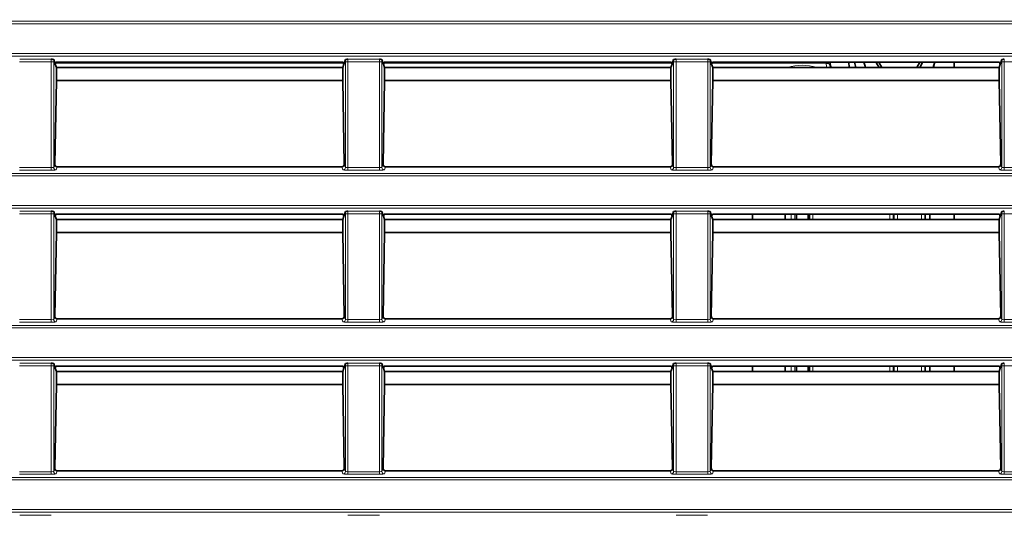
# Model space of a CAD drawing. Header units: millimetres. Extents: x 0 to 1118, y 0 to 864.
# Tile 158 of 172: x 941 to 961, y 376 to 386. Entities that reach past the tile are written whole.
import ezdxf

# ---------------------------------------------------------------- set-up
doc = ezdxf.new("R2010")
doc.units = ezdxf.units.MM
doc.layers.add('ALPHAREV', color=7, linetype='Continuous', lineweight=25)
doc.styles.add('SLDTEXTSTYLE0', font='TXT', dxfattribs={"width": 0.605})
doc.dimstyles.new('SLDDIMSTYLE0', dxfattribs={"dimtxt": 3.175, "dimasz": 4.572, "dimexe": 0, "dimexo": 0.0625, "dimgap": 0.79375, "dimtad": 0, "dimtih": 1, "dimtoh": 1, "dimdec": 1, "dimlfac": 4, "dimrnd": 1e-09, "dimzin": 12, "dimdsep": 46, "dimtxsty": 'SLDTEXTSTYLE0', "dimsah": 1, "dimcen": 0.09, "dimadec": 0, "dimazin": 3, "dimtfac": 1, "dimtofl": 0, "dimtmove": 0, "dimatfit": 3, "dimfxl": 1, "dimfrac": 2, "dimtolj": 1, "dimtzin": 12, "dimarcsym": 0})

# ---------------------------------------------------------------- blocks, each defined once
blk = doc.blocks.new('_D_8')
at = {"layer": 'ALPHAREV'}
for p, q in [((1065.347, 404.285), (1064.256, 404.285)), ((1064.256, 404.285), (1064.256, 399.412)), ((1071.411, 404.285), (1072.502, 404.285)), ((1072.502, 404.285), (1072.502, 399.412)), ((1074.319, 401.849), (1077.494, 401.849)), ((1077.494, 401.849), (1077.494, 391.371)), ((1064.256, 399.412), (1065.347, 399.412)), ((1072.502, 399.412), (1071.411, 399.412)), ((962.925, 391.371), (1079.094, 391.371)), ((1077.494, 330.219), (1077.494, 391.371)), ((962.909, 330.219), (1079.094, 330.219))]:
    blk.add_line(p, q, dxfattribs=at)
for points in [[(1077.494, 391.371), (1076.732, 386.799), (1078.256, 386.799)], [(1077.494, 330.219), (1078.256, 334.791), (1076.732, 334.791)]]:
    blk.add_solid(points, dxfattribs=at)
at = {"layer": 'ALPHAREV', "char_height": 3.175, "attachment_point": 1, "style": 'SLDTEXTSTYLE0'}
for s, insert in [('244.6', (1052.251, 403.505)), ('9.6', (1065.347, 403.505))]:
    blk.add_mtext(s, dxfattribs=dict(at, insert=insert))

msp = doc.modelspace()

# ---------------------------------------------------------------- linework, layer by layer
at = {"color": 7, "linetype": 'Continuous', "lineweight": 18}
for p, q in [((794.184, 386.335), (983.327, 386.335)), ((983.327, 386.285), (794.184, 386.285)), ((794.184, 385.672), (983.327, 385.672)), ((983.327, 385.622), (794.184, 385.622)), ((941.832, 385.505), (941.18, 385.505)), ((941.182, 385.555), (941.83, 385.555)), ((941.882, 385.505), (941.832, 385.505)), ((941.832, 383.327), (941.832, 385.505)), ((941.882, 385.505), (941.882, 383.332)), ((947.843, 385.472), (941.919, 385.472)), ((947.93, 385.505), (947.88, 385.505)), ((947.88, 383.332), (947.88, 385.505)), ((948.582, 385.505), (947.93, 385.505)), ((947.93, 385.505), (947.93, 383.327)), ((947.932, 385.555), (948.58, 385.555)), ((948.632, 385.505), (948.582, 385.505)), ((948.582, 383.327), (948.582, 385.505)), ((948.632, 385.505), (948.632, 383.332)), ((954.593, 385.472), (948.669, 385.472)), ((954.68, 385.505), (954.63, 385.505)), ((954.63, 383.332), (954.63, 385.505)), ((955.332, 385.505), (954.68, 385.505)), ((954.68, 385.505), (954.68, 383.327)), ((954.682, 385.555), (955.33, 385.555)), ((955.382, 385.505), (955.332, 385.505)), ((955.332, 383.327), (955.332, 385.505)), ((955.382, 385.505), (955.382, 383.332)), ((957.768, 385.472), (955.419, 385.472)), ((957.768, 385.472), (957.768, 385.496)), ((961.43, 385.505), (961.38, 385.505)), ((961.38, 383.332), (961.38, 385.505)), ((962.084, 385.505), (961.43, 385.505)), ((961.43, 385.505), (961.43, 383.327)), ((941.882, 383.332), (941.904, 383.397)), ((941.952, 383.344), (941.932, 383.282)), ((947.83, 383.282), (947.809, 383.344)), ((947.858, 383.397), (947.88, 383.332)), ((948.632, 383.332), (948.654, 383.397)), ((948.702, 383.344), (948.682, 383.282)), ((954.58, 383.282), (954.559, 383.344)), ((954.608, 383.397), (954.63, 383.332)), ((955.382, 383.332), (955.404, 383.397)), ((955.452, 383.344), (955.432, 383.282)), ((961.33, 383.282), (961.309, 383.344)), ((961.358, 383.397), (961.38, 383.332)), ((794.184, 383.21), (983.327, 383.21)), ((983.327, 383.16), (794.184, 383.16)), ((941.18, 383.327), (941.832, 383.327)), ((941.832, 383.277), (941.18, 383.277)), ((941.832, 383.277), (941.832, 383.327)), ((947.93, 383.277), (947.93, 383.327)), ((947.93, 383.327), (948.582, 383.327)), ((948.582, 383.277), (947.93, 383.277)), ((948.582, 383.277), (948.582, 383.327)), ((954.68, 383.327), (954.68, 383.277)), ((954.68, 383.327), (955.332, 383.327)), ((955.332, 383.277), (954.68, 383.277)), ((955.332, 383.327), (955.332, 383.277)), ((961.43, 383.327), (962.083, 383.327)), ((961.43, 383.327), (961.43, 383.277)), ((962.083, 383.277), (961.43, 383.277)), ((794.184, 382.547), (983.327, 382.547)), ((983.327, 382.497), (794.184, 382.497)), ((941.832, 382.38), (941.18, 382.38)), ((941.182, 382.43), (941.83, 382.43)), ((941.882, 382.38), (941.832, 382.38)), ((941.832, 380.202), (941.832, 382.38)), ((941.882, 382.38), (941.882, 380.207)), ((947.93, 382.38), (947.88, 382.38)), ((947.88, 380.207), (947.88, 382.38)), ((948.582, 382.38), (947.93, 382.38)), ((947.93, 382.38), (947.93, 380.202)), ((947.932, 382.43), (948.58, 382.43)), ((948.632, 382.38), (948.582, 382.38)), ((948.582, 380.202), (948.582, 382.38)), ((948.632, 382.38), (948.632, 380.207)), ((954.68, 382.38), (954.63, 382.38)), ((954.63, 380.207), (954.63, 382.38)), ((955.332, 382.38), (954.68, 382.38)), ((954.68, 382.38), (954.68, 380.202)), ((954.682, 382.43), (955.33, 382.43)), ((955.382, 382.38), (955.332, 382.38)), ((955.332, 380.202), (955.332, 382.38)), ((955.382, 382.38), (955.382, 380.207)), ((957.05, 382.26), (957.05, 382.371)), ((957.125, 382.371), (957.125, 382.26)), ((957.497, 382.371), (957.497, 382.26)), ((959.076, 382.26), (959.076, 382.371)), ((959.238, 382.371), (959.238, 382.26)), ((959.726, 382.26), (959.726, 382.371)), ((961.43, 382.38), (961.38, 382.38)), ((961.38, 380.207), (961.38, 382.38)), ((962.084, 382.38), (961.43, 382.38)), ((961.43, 382.38), (961.43, 380.202)), ((941.18, 380.202), (941.832, 380.202)), ((941.832, 380.152), (941.18, 380.152)), ((941.832, 380.152), (941.832, 380.202)), ((941.882, 380.207), (941.904, 380.272)), ((941.952, 380.219), (941.932, 380.157)), ((947.83, 380.157), (947.809, 380.219)), ((947.858, 380.272), (947.88, 380.207)), ((947.93, 380.152), (947.93, 380.202)), ((947.93, 380.202), (948.582, 380.202)), ((948.582, 380.152), (947.93, 380.152)), ((948.582, 380.152), (948.582, 380.202)), ((948.632, 380.207), (948.654, 380.272)), ((948.702, 380.219), (948.682, 380.157)), ((954.58, 380.157), (954.559, 380.219)), ((954.608, 380.272), (954.63, 380.207)), ((954.68, 380.202), (954.68, 380.152)), ((954.68, 380.202), (955.332, 380.202)), ((955.332, 380.152), (954.68, 380.152)), ((955.332, 380.202), (955.332, 380.152)), ((955.382, 380.207), (955.404, 380.272)), ((955.452, 380.219), (955.432, 380.157)), ((961.33, 380.157), (961.309, 380.219)), ((961.358, 380.272), (961.38, 380.207)), ((961.43, 380.202), (962.083, 380.202)), ((961.43, 380.202), (961.43, 380.152)), ((962.083, 380.152), (961.43, 380.152)), ((794.184, 380.085), (983.327, 380.085)), ((983.327, 380.035), (794.184, 380.035)), ((794.184, 379.422), (983.327, 379.422)), ((983.327, 379.372), (794.184, 379.372)), ((941.182, 379.305), (941.83, 379.305)), ((947.932, 379.305), (948.58, 379.305)), ((954.682, 379.305), (955.33, 379.305)), ((941.832, 379.255), (941.18, 379.255)), ((941.882, 379.255), (941.832, 379.255)), ((941.832, 377.077), (941.832, 379.255)), ((941.882, 379.255), (941.882, 377.082)), ((947.93, 379.255), (947.88, 379.255)), ((947.88, 377.082), (947.88, 379.255)), ((948.582, 379.255), (947.93, 379.255)), ((947.93, 379.255), (947.93, 377.077)), ((948.632, 379.255), (948.582, 379.255)), ((948.582, 377.077), (948.582, 379.255)), ((948.632, 379.255), (948.632, 377.082)), ((954.68, 379.255), (954.63, 379.255)), ((954.63, 377.082), (954.63, 379.255)), ((955.332, 379.255), (954.68, 379.255)), ((954.68, 379.255), (954.68, 377.077)), ((955.382, 379.255), (955.332, 379.255)), ((955.332, 377.077), (955.332, 379.255)), ((955.382, 379.255), (955.382, 377.082)), ((957.05, 379.135), (957.05, 379.246)), ((957.125, 379.246), (957.125, 379.135)), ((957.497, 379.246), (957.497, 379.135)), ((959.076, 379.135), (959.076, 379.246)), ((959.238, 379.246), (959.238, 379.135)), ((959.726, 379.135), (959.726, 379.246)), ((961.43, 379.255), (961.38, 379.255)), ((961.38, 377.082), (961.38, 379.255)), ((962.084, 379.255), (961.43, 379.255)), ((961.43, 379.255), (961.43, 377.077)), ((941.18, 377.077), (941.832, 377.077)), ((941.832, 377.027), (941.832, 377.077)), ((941.882, 377.082), (941.904, 377.147)), ((941.952, 377.094), (941.932, 377.032)), ((947.83, 377.032), (947.809, 377.094)), ((947.858, 377.147), (947.88, 377.082)), ((947.93, 377.027), (947.93, 377.077)), ((947.93, 377.077), (948.582, 377.077)), ((948.582, 377.027), (948.582, 377.077)), ((948.632, 377.082), (948.654, 377.147)), ((948.702, 377.094), (948.682, 377.032)), ((954.58, 377.032), (954.559, 377.094)), ((954.608, 377.147), (954.63, 377.082)), ((954.68, 377.077), (954.68, 377.027)), ((954.68, 377.077), (955.332, 377.077)), ((955.332, 377.077), (955.332, 377.027)), ((955.382, 377.082), (955.404, 377.147)), ((955.452, 377.094), (955.432, 377.032)), ((961.33, 377.032), (961.309, 377.094)), ((961.358, 377.147), (961.38, 377.082)), ((961.43, 377.077), (962.083, 377.077)), ((961.43, 377.077), (961.43, 377.027)), ((794.184, 376.96), (983.327, 376.96)), ((983.327, 376.91), (794.184, 376.91)), ((941.832, 377.027), (941.18, 377.027)), ((948.582, 377.027), (947.93, 377.027)), ((955.332, 377.027), (954.68, 377.027)), ((962.083, 377.027), (961.43, 377.027)), ((794.184, 376.297), (983.327, 376.297)), ((983.327, 376.247), (794.184, 376.247)), ((941.182, 376.18), (941.83, 376.18)), ((947.932, 376.18), (948.58, 376.18)), ((954.682, 376.18), (955.33, 376.18))]:
    msp.add_line(p, q, dxfattribs=at)
at = {"color": 7, "linetype": 'Continuous', "lineweight": 35}
for p, q in [((941.882, 385.551), (941.913, 385.455)), ((941.927, 385.496), (941.913, 385.455)), ((941.913, 385.455), (941.937, 385.384)), ((947.835, 385.496), (941.927, 385.496)), ((947.825, 385.385), (941.937, 385.385)), ((941.937, 385.384), (941.937, 385.121)), ((947.825, 385.384), (947.848, 385.455)), ((947.825, 385.121), (947.825, 385.384)), ((947.835, 385.496), (947.848, 385.455)), ((947.848, 385.455), (947.88, 385.551)), ((948.632, 385.551), (948.663, 385.455)), ((948.677, 385.496), (948.663, 385.455)), ((948.663, 385.455), (948.687, 385.384)), ((954.585, 385.496), (948.677, 385.496)), ((954.575, 385.385), (948.687, 385.385)), ((948.687, 385.384), (948.687, 385.121)), ((954.598, 385.455), (954.575, 385.384)), ((954.575, 385.121), (954.575, 385.384)), ((954.585, 385.496), (954.598, 385.455)), ((954.63, 385.551), (954.598, 385.455)), ((955.413, 385.455), (955.382, 385.551)), ((955.427, 385.496), (955.413, 385.455)), ((955.437, 385.384), (955.413, 385.455)), ((961.335, 385.496), (955.427, 385.496)), ((961.325, 385.385), (955.437, 385.385)), ((955.437, 385.384), (955.437, 385.121)), ((958.249, 385.385), (958.224, 385.496)), ((958.352, 385.496), (958.38, 385.385)), ((960.398, 385.385), (960.398, 385.496)), ((961.348, 385.455), (961.325, 385.384)), ((961.325, 385.121), (961.325, 385.384)), ((961.335, 385.496), (961.348, 385.455)), ((961.38, 385.551), (961.348, 385.455)), ((941.937, 385.121), (941.904, 383.397)), ((947.825, 385.121), (941.937, 385.121)), ((947.858, 383.397), (947.825, 385.121)), ((948.687, 385.121), (948.654, 383.397)), ((954.575, 385.121), (948.687, 385.121)), ((954.608, 383.397), (954.575, 385.121)), ((955.437, 385.121), (955.404, 383.397)), ((961.325, 385.121), (955.437, 385.121)), ((961.358, 383.397), (961.325, 385.121)), ((947.809, 383.344), (941.952, 383.344)), ((954.559, 383.344), (948.702, 383.344)), ((961.309, 383.344), (955.452, 383.344)), ((941.882, 382.426), (941.913, 382.33)), ((941.927, 382.371), (941.913, 382.33)), ((941.913, 382.33), (941.937, 382.259)), ((947.835, 382.371), (941.927, 382.371)), ((947.825, 382.259), (947.848, 382.33)), ((947.835, 382.371), (947.848, 382.33)), ((947.848, 382.33), (947.88, 382.426)), ((948.632, 382.426), (948.663, 382.33)), ((948.677, 382.371), (948.663, 382.33)), ((948.663, 382.33), (948.687, 382.259)), ((954.585, 382.371), (948.677, 382.371)), ((954.598, 382.33), (954.575, 382.259)), ((954.585, 382.371), (954.598, 382.33)), ((954.63, 382.426), (954.598, 382.33)), ((955.413, 382.33), (955.382, 382.426)), ((955.427, 382.371), (955.413, 382.33)), ((955.437, 382.259), (955.413, 382.33)), ((961.335, 382.371), (955.427, 382.371)), ((956.253, 382.371), (956.253, 382.26)), ((956.926, 382.26), (956.926, 382.371)), ((957.155, 382.371), (957.155, 382.26)), ((957.399, 382.371), (957.399, 382.26)), ((957.422, 382.26), (957.422, 382.371)), ((959.151, 382.371), (959.151, 382.26)), ((959.163, 382.26), (959.163, 382.371)), ((959.801, 382.371), (959.801, 382.26)), ((959.898, 382.26), (959.898, 382.371)), ((960.398, 382.26), (960.398, 382.371)), ((961.348, 382.33), (961.325, 382.259)), ((961.335, 382.371), (961.348, 382.33)), ((961.38, 382.426), (961.348, 382.33)), ((947.825, 382.26), (941.937, 382.26)), ((941.937, 382.259), (941.937, 381.996)), ((947.825, 381.996), (947.825, 382.259)), ((954.575, 382.26), (948.687, 382.26)), ((948.687, 382.259), (948.687, 381.996)), ((954.575, 381.996), (954.575, 382.259)), ((961.325, 382.26), (955.437, 382.26)), ((955.437, 382.259), (955.437, 381.996)), ((961.325, 381.996), (961.325, 382.259)), ((941.937, 381.996), (941.904, 380.272)), ((947.825, 381.996), (941.937, 381.996)), ((947.858, 380.272), (947.825, 381.996)), ((948.687, 381.996), (948.654, 380.272)), ((954.575, 381.996), (948.687, 381.996)), ((954.608, 380.272), (954.575, 381.996)), ((955.437, 381.996), (955.404, 380.272)), ((961.325, 381.996), (955.437, 381.996)), ((961.358, 380.272), (961.325, 381.996)), ((947.809, 380.219), (941.952, 380.219)), ((954.559, 380.219), (948.702, 380.219)), ((961.309, 380.219), (955.452, 380.219)), ((941.882, 379.301), (941.913, 379.205)), ((947.848, 379.205), (947.88, 379.301)), ((948.632, 379.301), (948.663, 379.205)), ((954.63, 379.301), (954.598, 379.205)), ((955.413, 379.205), (955.382, 379.301)), ((961.38, 379.301), (961.348, 379.205)), ((941.927, 379.246), (941.913, 379.205)), ((941.913, 379.205), (941.937, 379.134)), ((947.835, 379.246), (941.927, 379.246)), ((947.825, 379.135), (941.937, 379.135)), ((941.937, 379.134), (941.937, 378.871)), ((947.825, 379.134), (947.848, 379.205)), ((947.825, 378.871), (947.825, 379.134)), ((947.835, 379.246), (947.848, 379.205)), ((948.677, 379.246), (948.663, 379.205)), ((948.663, 379.205), (948.687, 379.134)), ((954.585, 379.246), (948.677, 379.246)), ((954.575, 379.135), (948.687, 379.135)), ((948.687, 379.134), (948.687, 378.871)), ((954.598, 379.205), (954.575, 379.134)), ((954.575, 378.871), (954.575, 379.134)), ((954.585, 379.246), (954.598, 379.205)), ((955.427, 379.246), (955.413, 379.205)), ((955.437, 379.134), (955.413, 379.205)), ((961.335, 379.246), (955.427, 379.246)), ((961.325, 379.135), (955.437, 379.135)), ((955.437, 379.134), (955.437, 378.871)), ((956.253, 379.246), (956.253, 379.135)), ((956.926, 379.135), (956.926, 379.246)), ((957.155, 379.246), (957.155, 379.135)), ((957.399, 379.246), (957.399, 379.135)), ((957.422, 379.135), (957.422, 379.246)), ((959.151, 379.246), (959.151, 379.135)), ((959.163, 379.135), (959.163, 379.246)), ((959.801, 379.246), (959.801, 379.135)), ((959.898, 379.135), (959.898, 379.246)), ((960.398, 379.135), (960.398, 379.246)), ((961.348, 379.205), (961.325, 379.134)), ((961.325, 378.871), (961.325, 379.134)), ((961.335, 379.246), (961.348, 379.205)), ((941.937, 378.871), (941.904, 377.147)), ((947.825, 378.871), (941.937, 378.871)), ((947.858, 377.147), (947.825, 378.871)), ((948.687, 378.871), (948.654, 377.147)), ((954.575, 378.871), (948.687, 378.871)), ((954.608, 377.147), (954.575, 378.871)), ((955.437, 378.871), (955.404, 377.147)), ((961.325, 378.871), (955.437, 378.871)), ((961.358, 377.147), (961.325, 378.871)), ((947.809, 377.094), (941.952, 377.094)), ((954.559, 377.094), (948.702, 377.094)), ((961.309, 377.094), (955.452, 377.094))]:
    msp.add_line(p, q, dxfattribs=at)
at = {"color": 7, "linetype": 'Continuous', "lineweight": 18, "flags": 128}
for points in [[(957.846, 385.456), (957.845, 385.472), (957.847, 385.487)], [(957.853, 385.45), (957.847, 385.455), (957.846, 385.456)]]:
    msp.add_lwpolyline(points, dxfattribs=at)
at = {"color": 7, "linetype": 'Continuous', "lineweight": 35, "flags": 128}
for points in [[(957.846, 385.456), (957.854, 385.405), (957.858, 385.385)], [(957.847, 385.487), (957.848, 385.488), (957.85, 385.496)], [(957.853, 385.45), (957.862, 385.398), (957.864, 385.385)], [(958.543, 385.496), (958.568, 385.413), (958.578, 385.385)], [(958.544, 385.496), (958.569, 385.413), (958.58, 385.385)], [(958.855, 385.385), (958.805, 385.476), (958.798, 385.496)], [(958.849, 385.496), (958.85, 385.494), (958.914, 385.385)], [(959.633, 385.385), (959.697, 385.494), (959.698, 385.496)], [(959.749, 385.496), (959.741, 385.476), (959.692, 385.385)], [(959.967, 385.385), (959.978, 385.413), (960.003, 385.496)], [(959.968, 385.385), (959.979, 385.413), (960.004, 385.496)]]:
    msp.add_lwpolyline(points, dxfattribs=at)
at = {"color": 7, "linetype": 'Continuous', "lineweight": 18}
for centre, radius, start, end in [((957.273, 384.42), 1.011, 72.6133, 107.3867), ((959.273, 385.67), 1.519, 187.4696, 190.8166), ((941.932, 383.332), 0.05, 180.0962, 269.9736), ((947.83, 383.332), 0.05, 270.0264, 359.9038), ((948.682, 383.332), 0.05, 180.0962, 269.9736), ((954.58, 383.332), 0.05, 270.0264, 359.9038), ((955.432, 383.332), 0.05, 180.0962, 269.9736), ((961.33, 383.332), 0.05, 270.0264, 359.9038), ((941.932, 380.207), 0.05, 180.0962, 269.9736), ((947.83, 380.207), 0.05, 270.0264, 359.9038), ((948.682, 380.207), 0.05, 180.0962, 269.9736), ((954.58, 380.207), 0.05, 270.0264, 359.9038), ((955.432, 380.207), 0.05, 180.0962, 269.9736), ((961.33, 380.207), 0.05, 270.0264, 359.9038), ((941.932, 377.082), 0.05, 180.0962, 269.9736), ((947.83, 377.082), 0.05, 270.0264, 359.9038), ((948.682, 377.082), 0.05, 180.0962, 269.9736), ((954.58, 377.082), 0.05, 270.0264, 359.9038), ((955.432, 377.082), 0.05, 180.0962, 269.9736), ((961.33, 377.082), 0.05, 270.0264, 359.9038)]:
    msp.add_arc(centre, radius, start, end, dxfattribs=at)
for centre, major_axis, ratio, start_param, end_param in [((941.83, 385.505), (0, 0.05), 0.03491, 4.712389, 6.230825), ((941.88, 385.505), (0, 0.1), 0.017455, 4.712389, 5.184155), ((947.882, 385.505), (0, 0.1), 0.017455, 1.09903, 1.570796), ((947.932, 385.505), (0, 0.05), 0.03491, 0.05236, 1.570796), ((948.58, 385.505), (0, 0.05), 0.03491, 4.712389, 6.230825), ((948.63, 385.505), (0, 0.1), 0.017455, 4.712389, 5.184155), ((954.632, 385.505), (0, 0.1), 0.017455, 1.09903, 1.570796), ((954.682, 385.505), (0, 0.05), 0.03491, 0.05236, 1.570796), ((955.33, 385.505), (0, 0.05), 0.03491, 4.712389, 6.230825), ((955.38, 385.505), (0, 0.1), 0.017455, 4.712389, 5.184155), ((961.382, 385.505), (0, 0.1), 0.017455, 1.09903, 1.570796), ((961.432, 385.505), (0, 0.05), 0.03491, 0.05236, 1.570796), ((941.832, 383.332), (0.05, 0), 0.104816, 4.712389, 6.265732), ((941.832, 383.282), (0.1, 0), 0.052408, 4.712389, 6.265732), ((947.93, 383.282), (0.1, 0), 0.052408, 3.159046, 4.712389), ((947.93, 383.332), (0.05, 0), 0.104816, 3.159046, 4.712389), ((948.582, 383.332), (0.05, 0), 0.104816, 4.712389, 6.265732), ((948.582, 383.282), (0.1, 0), 0.052408, 4.712389, 6.265732), ((954.68, 383.282), (0.1, 0), 0.052408, 3.159046, 4.712389), ((954.68, 383.332), (0.05, 0), 0.104816, 3.159046, 4.712389), ((955.332, 383.332), (0.05, 0), 0.104816, 4.712389, 6.265732), ((955.332, 383.282), (0.1, 0), 0.052408, 4.712389, 6.265732), ((961.43, 383.282), (0.1, 0), 0.052408, 3.159046, 4.712389), ((961.43, 383.332), (0.05, 0), 0.104816, 3.159046, 4.712389), ((941.83, 382.38), (0, 0.05), 0.03491, 4.712389, 6.230825), ((941.88, 382.38), (0, 0.1), 0.017455, 4.712389, 5.184155), ((947.882, 382.38), (0, 0.1), 0.017455, 1.09903, 1.570796), ((947.932, 382.38), (0, 0.05), 0.03491, 0.05236, 1.570796), ((948.58, 382.38), (0, 0.05), 0.03491, 4.712389, 6.230825), ((948.63, 382.38), (0, 0.1), 0.017455, 4.712389, 5.184155), ((954.632, 382.38), (0, 0.1), 0.017455, 1.09903, 1.570796), ((954.682, 382.38), (0, 0.05), 0.03491, 0.05236, 1.570796), ((955.33, 382.38), (0, 0.05), 0.03491, 4.712389, 6.230825), ((955.38, 382.38), (0, 0.1), 0.017455, 4.712389, 5.184155), ((961.382, 382.38), (0, 0.1), 0.017455, 1.09903, 1.570796), ((961.432, 382.38), (0, 0.05), 0.03491, 0.05236, 1.570796), ((941.832, 380.207), (0.05, 0), 0.104816, 4.712389, 6.265732), ((941.832, 380.157), (0.1, 0), 0.052408, 4.712389, 6.265732), ((947.93, 380.157), (0.1, 0), 0.052408, 3.159046, 4.712389), ((947.93, 380.207), (0.05, 0), 0.104816, 3.159046, 4.712389), ((948.582, 380.207), (0.05, 0), 0.104816, 4.712389, 6.265732), ((948.582, 380.157), (0.1, 0), 0.052408, 4.712389, 6.265732), ((954.68, 380.157), (0.1, 0), 0.052408, 3.159046, 4.712389), ((954.68, 380.207), (0.05, 0), 0.104816, 3.159046, 4.712389), ((955.332, 380.207), (0.05, 0), 0.104816, 4.712389, 6.265732), ((955.332, 380.157), (0.1, 0), 0.052408, 4.712389, 6.265732), ((961.43, 380.157), (0.1, 0), 0.052408, 3.159046, 4.712389), ((961.43, 380.207), (0.05, 0), 0.104816, 3.159046, 4.712389), ((941.83, 379.255), (0, 0.05), 0.03491, 4.712389, 6.230825), ((941.88, 379.255), (0, 0.1), 0.017455, 4.712389, 5.184155), ((947.882, 379.255), (0, 0.1), 0.017455, 1.09903, 1.570796), ((947.932, 379.255), (0, 0.05), 0.03491, 0.05236, 1.570796), ((948.58, 379.255), (0, 0.05), 0.03491, 4.712389, 6.230825), ((948.63, 379.255), (0, 0.1), 0.017455, 4.712389, 5.184155), ((954.632, 379.255), (0, 0.1), 0.017455, 1.09903, 1.570796), ((954.682, 379.255), (0, 0.05), 0.03491, 0.05236, 1.570796), ((955.33, 379.255), (0, 0.05), 0.03491, 4.712389, 6.230825), ((955.38, 379.255), (0, 0.1), 0.017455, 4.712389, 5.184155), ((961.382, 379.255), (0, 0.1), 0.017455, 1.09903, 1.570796), ((961.432, 379.255), (0, 0.05), 0.03491, 0.05236, 1.570796), ((941.832, 377.082), (0.05, 0), 0.104816, 4.712389, 6.265732), ((947.93, 377.082), (0.05, 0), 0.104816, 3.159046, 4.712389), ((948.582, 377.082), (0.05, 0), 0.104816, 4.712389, 6.265732), ((954.68, 377.082), (0.05, 0), 0.104816, 3.159046, 4.712389), ((955.332, 377.082), (0.05, 0), 0.104816, 4.712389, 6.265732), ((961.43, 377.082), (0.05, 0), 0.104816, 3.159046, 4.712389), ((941.832, 377.032), (0.1, 0), 0.052408, 4.712389, 6.265732), ((947.93, 377.032), (0.1, 0), 0.052408, 3.159046, 4.712389), ((948.582, 377.032), (0.1, 0), 0.052408, 4.712389, 6.265732), ((954.68, 377.032), (0.1, 0), 0.052408, 3.159046, 4.712389), ((955.332, 377.032), (0.1, 0), 0.052408, 4.712389, 6.265732), ((961.43, 377.032), (0.1, 0), 0.052408, 3.159046, 4.712389)]:
    msp.add_ellipse(centre, major_axis=major_axis, ratio=ratio, start_param=start_param, end_param=end_param, dxfattribs=at)
at = {"color": 7, "linetype": 'Continuous', "lineweight": 35}
for centre, major_axis, start_param, end_param in [((941.954, 383.397), (0.009, 0.0525), 1.730855, 3.300738), ((947.808, 383.397), (-0.009, 0.0525), 2.982448, 4.552331), ((948.704, 383.397), (0.009, 0.0525), 1.730855, 3.300738), ((954.558, 383.397), (-0.009, 0.0525), 2.982448, 4.552331), ((955.454, 383.397), (0.009, 0.0525), 1.730855, 3.300738), ((961.308, 383.397), (-0.009, 0.0525), 2.982448, 4.552331), ((941.954, 380.272), (0.009, 0.0525), 1.730855, 3.300738), ((947.808, 380.272), (-0.009, 0.0525), 2.982448, 4.552331), ((948.704, 380.272), (0.009, 0.0525), 1.730855, 3.300738), ((954.558, 380.272), (-0.009, 0.0525), 2.982448, 4.552331), ((955.454, 380.272), (0.009, 0.0525), 1.730855, 3.300738), ((961.308, 380.272), (-0.009, 0.0525), 2.982448, 4.552331), ((941.954, 377.147), (0.009, 0.0525), 1.730855, 3.300738), ((947.808, 377.147), (-0.009, 0.0525), 2.982448, 4.552331), ((948.704, 377.147), (0.009, 0.0525), 1.730855, 3.300738), ((954.558, 377.147), (-0.009, 0.0525), 2.982448, 4.552331), ((955.454, 377.147), (0.009, 0.0525), 1.730855, 3.300738), ((961.308, 377.147), (-0.009, 0.0525), 2.982448, 4.552331)]:
    msp.add_ellipse(centre, major_axis=major_axis, ratio=0.937398, start_param=start_param, end_param=end_param, dxfattribs=at)
for points, knots in [([(941.882, 385.551), (941.881, 385.552), (941.874, 385.552), (941.855, 385.554), (941.842, 385.555), (941.83, 385.555)], [0, 0, 0, 0, 0.5, 0.5, 1, 1, 1, 1]), ([(947.88, 385.551), (947.88, 385.552), (947.887, 385.552), (947.907, 385.554), (947.919, 385.555), (947.932, 385.555)], [0, 0, 0, 0, 0.5, 0.5, 1, 1, 1, 1]), ([(948.632, 385.551), (948.631, 385.552), (948.624, 385.552), (948.605, 385.554), (948.592, 385.555), (948.58, 385.555)], [0, 0, 0, 0, 0.5, 0.5, 1, 1, 1, 1]), ([(954.63, 385.551), (954.63, 385.552), (954.637, 385.552), (954.657, 385.554), (954.669, 385.555), (954.682, 385.555)], [0, 0, 0, 0, 0.5, 0.5, 1, 1, 1, 1]), ([(955.382, 385.551), (955.381, 385.552), (955.374, 385.552), (955.355, 385.554), (955.342, 385.555), (955.33, 385.555)], [0, 0, 0, 0, 0.5, 0.5, 1, 1, 1, 1]), ([(957.861, 385.496), (957.858, 385.49), (957.851, 385.475), (957.852, 385.459), (957.853, 385.45)], [0, 0, 0, 0, 0.412647, 1, 1, 1, 1]), ([(961.38, 385.551), (961.38, 385.552), (961.387, 385.552), (961.407, 385.554), (961.419, 385.555), (961.432, 385.555)], [0, 0, 0, 0, 0.5, 0.5, 1, 1, 1, 1]), ([(941.882, 382.426), (941.881, 382.427), (941.874, 382.427), (941.855, 382.429), (941.842, 382.43), (941.83, 382.43)], [0, 0, 0, 0, 0.5, 0.5, 1, 1, 1, 1]), ([(947.88, 382.426), (947.88, 382.427), (947.887, 382.427), (947.907, 382.429), (947.919, 382.43), (947.932, 382.43)], [0, 0, 0, 0, 0.5, 0.5, 1, 1, 1, 1]), ([(948.632, 382.426), (948.631, 382.427), (948.624, 382.427), (948.605, 382.429), (948.592, 382.43), (948.58, 382.43)], [0, 0, 0, 0, 0.5, 0.5, 1, 1, 1, 1]), ([(954.63, 382.426), (954.63, 382.427), (954.637, 382.427), (954.657, 382.429), (954.669, 382.43), (954.682, 382.43)], [0, 0, 0, 0, 0.5, 0.5, 1, 1, 1, 1]), ([(955.382, 382.426), (955.381, 382.427), (955.374, 382.427), (955.355, 382.429), (955.342, 382.43), (955.33, 382.43)], [0, 0, 0, 0, 0.5, 0.5, 1, 1, 1, 1]), ([(961.38, 382.426), (961.38, 382.427), (961.387, 382.427), (961.407, 382.429), (961.419, 382.43), (961.432, 382.43)], [0, 0, 0, 0, 0.5, 0.5, 1, 1, 1, 1]), ([(941.882, 379.301), (941.881, 379.302), (941.874, 379.302), (941.855, 379.304), (941.842, 379.305), (941.83, 379.305)], [0, 0, 0, 0, 0.5, 0.5, 1, 1, 1, 1]), ([(947.88, 379.301), (947.88, 379.302), (947.887, 379.302), (947.907, 379.304), (947.919, 379.305), (947.932, 379.305)], [0, 0, 0, 0, 0.5, 0.5, 1, 1, 1, 1]), ([(948.632, 379.301), (948.631, 379.302), (948.624, 379.302), (948.605, 379.304), (948.592, 379.305), (948.58, 379.305)], [0, 0, 0, 0, 0.5, 0.5, 1, 1, 1, 1]), ([(954.63, 379.301), (954.63, 379.302), (954.637, 379.302), (954.657, 379.304), (954.669, 379.305), (954.682, 379.305)], [0, 0, 0, 0, 0.5, 0.5, 1, 1, 1, 1]), ([(955.382, 379.301), (955.381, 379.302), (955.374, 379.302), (955.355, 379.304), (955.342, 379.305), (955.33, 379.305)], [0, 0, 0, 0, 0.5, 0.5, 1, 1, 1, 1]), ([(961.38, 379.301), (961.38, 379.302), (961.387, 379.302), (961.407, 379.304), (961.419, 379.305), (961.432, 379.305)], [0, 0, 0, 0, 0.5, 0.5, 1, 1, 1, 1])]:
    msp.add_open_spline(points, degree=3, knots=knots, dxfattribs=at)
at = {"color": 7, "linetype": 'Continuous', "lineweight": 18}
msp.add_open_spline([(957.768, 385.472), (957.776, 385.471), (957.794, 385.469), (957.817, 385.465), (957.835, 385.461), (957.844, 385.458), (957.845, 385.457), (957.846, 385.456)], degree=3, knots=[0, 0, 0, 0, 0.223758, 0.447808, 0.670581, 0.889512, 1, 1, 1, 1], dxfattribs=at)

# ---------------------------------------------------------------- dimensions: what is measured, and where the dimension line sits
at = {"layer": 'ALPHAREV'}
dim = msp.add_linear_dim(base=(1077.494, 391.371), p1=(961.309, 330.219), p2=(961.325, 391.371), angle=90, dimstyle='SLDDIMSTYLE0', dxfattribs=at)
dim.commit()
dim.dimension.update_dxf_attribs({"geometry": '_D_8', "text_midpoint": (1077.494, 401.849), "dimtype": 160})

doc.saveas('drawing.dxf')
